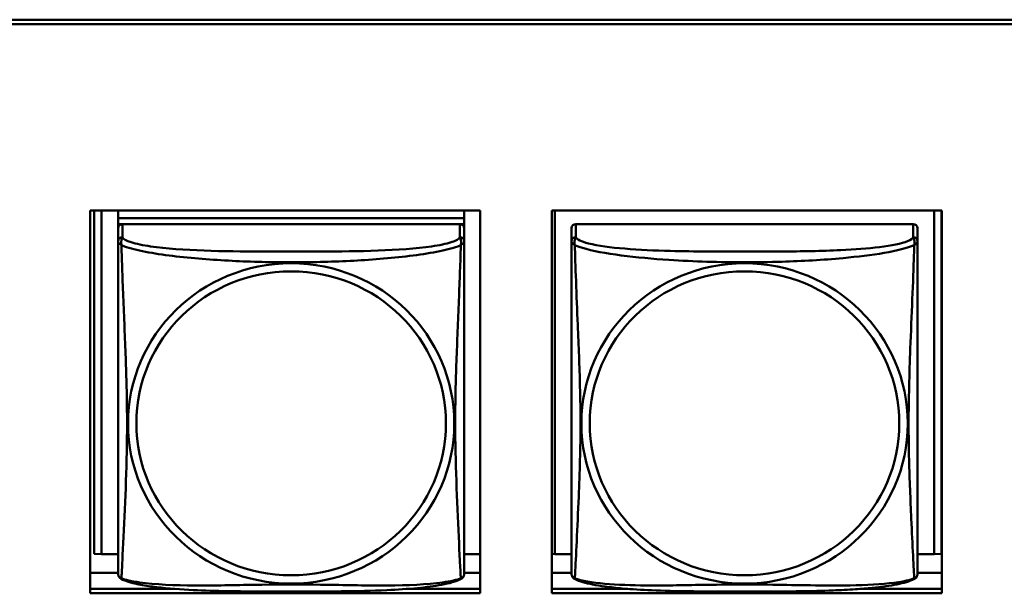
# Model space of a CAD drawing. Header units: inches. Extents: x 0.8 to 75.7, y -7.8 to 49.3.
# Tile 190 of 256: x 43.9 to 45.2, y 20.7 to 21.5. Entities that reach past the tile are written whole.
import ezdxf

# ---------------------------------------------------------------- set-up
doc = ezdxf.new("R2010")
doc.units = ezdxf.units.IN
doc.header["$MEASUREMENT"] = 0
doc.layers.add('Visible Edges(ROSSANSI)', color=7, linetype='Continuous', lineweight=50)
doc.layers.add('Visible Tangent Edges(ROSSANSI)', color=7, linetype='Continuous', lineweight=50)

msp = doc.modelspace()

# ---------------------------------------------------------------- linework, layer by layer
at = {"layer": 'Visible Edges(ROSSANSI)'}
for p, q in [((33.0242, 21.5184), (56.0803, 21.5184)), ((56.0803, 21.5184), (33.0242, 21.5184)), ((56.0803, 21.5123), (33.0242, 21.5123)), ((43.9666, 21.258), (44.499, 21.258)), ((43.9666, 20.7353), (43.9666, 21.258)), ((43.9721, 20.7893), (43.9721, 21.258)), ((43.9819, 20.7889), (43.9819, 21.258)), ((44.0046, 21.258), (44.0046, 21.2476)), ((44.477, 21.258), (44.477, 21.2476)), ((44.499, 21.258), (44.499, 20.7353)), ((44.5966, 21.258), (45.129, 21.258)), ((44.5966, 20.7353), (44.5966, 21.258)), ((44.6009, 20.7889), (44.6009, 21.258)), ((45.1186, 21.258), (45.1186, 20.7889)), ((45.1285, 21.258), (45.1285, 20.7893)), ((45.129, 21.258), (45.129, 20.7353)), ((44.477, 21.2476), (44.0046, 21.2476)), ((44.0046, 21.2476), (44.0046, 21.2394)), ((44.0046, 21.2476), (44.477, 21.2476)), ((44.0046, 21.2476), (44.0046, 21.2476)), ((44.0046, 21.2337), (44.0046, 21.2394)), ((44.0046, 21.2394), (44.0104, 21.2394)), ((44.4711, 21.2394), (44.0105, 21.2394)), ((44.4712, 21.2394), (44.477, 21.2394)), ((44.477, 21.2476), (44.477, 21.2394)), ((44.477, 21.2476), (44.477, 21.2476)), ((44.477, 21.2394), (44.477, 21.2336)), ((45.0901, 21.2394), (44.6295, 21.2394)), ((44.0046, 21.2336), (44.0046, 21.2159)), ((44.477, 21.2159), (44.477, 21.2336)), ((44.6236, 21.2336), (44.6236, 21.2159)), ((45.096, 21.2159), (45.096, 21.2336)), ((44.0046, 21.216), (44.0046, 21.216)), ((44.0046, 21.2157), (44.0046, 21.2157)), ((43.9819, 20.7889), (43.9721, 20.7893)), ((44.0046, 20.7889), (43.9819, 20.7889)), ((44.499, 20.7889), (44.477, 20.7889)), ((44.6009, 20.7889), (44.5966, 20.789)), ((44.6236, 20.7889), (44.6009, 20.7889)), ((45.1186, 20.7889), (45.096, 20.7889)), ((45.1186, 20.7889), (45.1285, 20.7893)), ((44.0046, 20.7632), (43.9666, 20.7632)), ((44.499, 20.7632), (44.477, 20.7632)), ((44.6236, 20.7632), (44.5966, 20.7632)), ((45.129, 20.7632), (45.096, 20.7632)), ((43.9666, 20.7413), (44.0815, 20.7413)), ((44.4002, 20.7413), (44.499, 20.7413)), ((44.5966, 20.7413), (44.7004, 20.7413)), ((45.0192, 20.7413), (45.129, 20.7413)), ((44.499, 20.7353), (43.9666, 20.7353)), ((45.129, 20.7353), (44.5966, 20.7353))]:
    msp.add_line(p, q, dxfattribs=at)
for centre, start, end in [((44.6373, 20.763), 180, 189.1496), ((45.0822, 20.763), 350.8504, 360)]:
    msp.add_arc(centre, 0.0138, start, end, dxfattribs=at)
for centre, major_axis, start_param, end_param in [((44.0105, 21.2336), (-0.00591, 0), 4.712389, 6.283185), ((44.4711, 21.2336), (0.00591, 0), 0, 1.570796), ((44.6295, 21.2336), (-0.00591, 0), 4.712389, 6.283185), ((45.0901, 21.2336), (0.00591, 0), 0, 1.570796)]:
    msp.add_ellipse(centre, major_axis=major_axis, ratio=0.981793, start_param=start_param, end_param=end_param, dxfattribs=at)
for points, knots in [([(44.0046, 21.2159), (44.0046, 21.2127), (44.0046, 21.1995), (44.0046, 21.1727), (44.0046, 21.1553), (44.0046, 21.15)], [0.3257308, 0.3257308, 0.3257308, 0.3257308, 0.4265607, 0.5273906, 0.5696181, 0.5696181, 0.5696181, 0.5696181]), ([(44.477, 21.1224), (44.477, 21.1373), (44.477, 21.1646), (44.477, 21.1994), (44.477, 21.2127), (44.477, 21.2159)], [1.4210797, 1.4210797, 1.4210797, 1.4210797, 1.5356898, 1.6365197, 1.7373496, 1.7373496, 1.7373496, 1.7373496]), ([(44.6236, 21.2159), (44.6236, 21.2134), (44.6236, 21.2087), (44.6236, 21.2026), (44.6236, 21.1914), (44.6236, 21.175), (44.6236, 21.1571), (44.6236, 21.1393), (44.6236, 21.1201), (44.6236, 21.1009), (44.6236, 21.0738), (44.6236, 21.0466), (44.6236, 21.0198), (44.6236, 21.0031), (44.6236, 20.9865), (44.6236, 20.9698), (44.6236, 20.9366), (44.6236, 20.9034), (44.6236, 20.8712), (44.6236, 20.831), (44.6236, 20.7906), (44.6236, 20.772), (44.6236, 20.7662), (44.6236, 20.763), (44.6236, 20.763)], [0.325731, 0.325731, 0.325731, 0.325731, 0.404774, 0.404774, 0.404774, 0.550532, 0.550532, 0.550532, 0.69629, 0.69629, 0.69629, 0.902598, 0.902598, 0.902598, 1.03154, 1.03154, 1.03154, 1.289425, 1.289425, 1.289425, 1.610774, 1.610774, 1.610774, 1.710218, 1.710218, 1.710218, 1.710218]), ([(45.096, 20.763), (45.096, 20.763), (45.096, 20.7638), (45.096, 20.7655), (45.096, 20.7702), (45.096, 20.7811), (45.096, 20.7949), (45.096, 20.8088), (45.096, 20.8253), (45.096, 20.8427), (45.096, 20.8674), (45.096, 20.8938), (45.096, 20.9202), (45.096, 20.9366), (45.096, 20.9532), (45.096, 20.9698), (45.096, 21.0031), (45.096, 21.0364), (45.096, 21.0703), (45.096, 21.1126), (45.096, 21.1585), (45.096, 21.19), (45.096, 21.2025), (45.096, 21.2118), (45.096, 21.2159)], [0.352862, 0.352862, 0.352862, 0.352862, 0.404774, 0.404774, 0.404774, 0.550532, 0.550532, 0.550532, 0.69629, 0.69629, 0.69629, 0.902598, 0.902598, 0.902598, 1.03154, 1.03154, 1.03154, 1.289425, 1.289425, 1.289425, 1.610774, 1.610774, 1.610774, 1.73735, 1.73735, 1.73735, 1.73735]), ([(44.0046, 20.8009), (44.0046, 20.8123), (44.0046, 20.8254), (44.0046, 20.8557), (44.0046, 20.8733), (44.0046, 20.9233), (44.0046, 20.9562), (44.0046, 21.0151), (44.0046, 21.0413), (44.0046, 21.0953), (44.0046, 21.124), (44.0046, 21.15)], [0, 0, 0, 0, 0.1149805, 0.1149805, 0.2563588, 0.2563588, 0.510689, 0.510689, 0.7126146, 0.7126146, 0.9227352, 0.9227352, 0.9227352, 0.9227352]), ([(44.477, 21.1224), (44.477, 21.1026), (44.477, 21.0824), (44.477, 21.0351), (44.477, 21.0079), (44.477, 20.9519), (44.477, 20.9229), (44.477, 20.8653), (44.477, 20.8359), (44.477, 20.8113)], [0, 0, 0, 0, 0.1521476, 0.1521476, 0.3615771, 0.3615771, 0.5863616, 0.5863616, 0.8171616, 0.8171616, 0.8171616, 0.8171616]), ([(44.477, 20.763), (44.477, 20.7646), (44.477, 20.7671), (44.477, 20.7854), (44.477, 20.8031), (44.477, 20.8113)], [0.3525676, 0.3525676, 0.3525676, 0.3525676, 0.4265607, 0.5273906, 0.6043474, 0.6043474, 0.6043474, 0.6043474]), ([(44.0046, 20.8009), (44.0046, 20.7966), (44.0046, 20.783), (44.0046, 20.7671), (44.0046, 20.7646), (44.0046, 20.763)], [1.4921516, 1.4921516, 1.4921516, 1.4921516, 1.5356898, 1.6365197, 1.7105064, 1.7105064, 1.7105064, 1.7105064]), ([(44.0047, 20.7609), (44.0047, 20.7613), (44.0046, 20.7616), (44.0046, 20.7623), (44.0046, 20.7626), (44.0046, 20.7629), (44.0046, 20.7629), (44.0046, 20.7629), (44.0046, 20.7629), (44.0046, 20.7629), (44.0046, 20.763), (44.0046, 20.763), (44.0046, 20.763), (44.0046, 20.763), (44.0046, 20.763), (44.0046, 20.763)], [0, 0, 0, 0, 0.002814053, 0.002814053, 0.004923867, 0.004923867, 0.005121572, 0.005121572, 0.005195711, 0.005195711, 0.00523086, 0.00523086, 0.005248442, 0.005248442, 0.00525914, 0.00525914, 0.00525914, 0.00525914]), ([(44.0088, 20.7549), (44.0078, 20.7554), (44.007, 20.7561), (44.0057, 20.7577), (44.0054, 20.7586), (44.0051, 20.7594), (44.0051, 20.7595), (44.005, 20.7596)], [0, 0, 0, 0, 0.01399503, 0.01399503, 0.02853092, 0.02853092, 0.03046536, 0.03046536, 0.03046536, 0.03046536]), ([(44.4727, 20.7548), (44.4657, 20.7512), (44.4569, 20.7489), (44.4364, 20.7451), (44.4251, 20.7436), (44.4, 20.7412), (44.3858, 20.7403), (44.3512, 20.7387), (44.3305, 20.7382), (44.2717, 20.7376), (44.2336, 20.7376), (44.1639, 20.738), (44.1318, 20.7384), (44.0838, 20.741), (44.0666, 20.7424), (44.044, 20.7454), (44.037, 20.7465), (44.022, 20.7497), (44.0148, 20.7517), (44.0088, 20.7548)], [0, 0, 0, 0, 0.111794, 0.111794, 0.213129, 0.213129, 0.32561, 0.32561, 0.483625, 0.483625, 0.773884, 0.773884, 1.015019, 1.015019, 1.153524, 1.153524, 1.222431, 1.222431, 1.317384, 1.317384, 1.317384, 1.317384]), ([(44.4766, 20.7598), (44.4765, 20.7593), (44.4763, 20.7588), (44.4757, 20.7576), (44.4753, 20.757), (44.4743, 20.7558), (44.4735, 20.7553), (44.4728, 20.7549)], [0.00960018, 0.00960018, 0.00960018, 0.00960018, 0.02025308, 0.02025308, 0.03091864, 0.03091864, 0.04195142, 0.04195142, 0.04195142, 0.04195142]), ([(44.477, 20.7637), (44.477, 20.7634), (44.477, 20.7633), (44.477, 20.7631), (44.477, 20.763), (44.477, 20.763), (44.477, 20.763), (44.477, 20.763), (44.477, 20.763), (44.477, 20.763), (44.477, 20.763), (44.477, 20.763), (44.477, 20.763), (44.477, 20.763), (44.477, 20.7616), (44.4769, 20.7609)], [0, 0, 0, 0, 0.01376947, 0.01376947, 0.02049948, 0.02049948, 0.02378019, 0.02378019, 0.0253787, 0.0253787, 0.02597814, 0.02597814, 0.02600242, 0.02600242, 0.03134028, 0.03134028, 0.03134028, 0.03134028]), ([(44.477, 20.763), (44.477, 20.763), (44.477, 20.763), (44.477, 20.763), (44.477, 20.763), (44.477, 20.763), (44.477, 20.763), (44.477, 20.763), (44.477, 20.763), (44.477, 20.763), (44.477, 20.763), (44.477, 20.763), (44.477, 20.763), (44.477, 20.763), (44.477, 20.7629), (44.477, 20.7629), (44.477, 20.7629), (44.477, 20.7627), (44.477, 20.7625), (44.477, 20.7619), (44.4769, 20.7614), (44.4769, 20.7609)], [0, 0, 0, 0, 0.000069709, 0.000069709, 0.000139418, 0.000139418, 0.000278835, 0.000278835, 0.000348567, 0.000348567, 0.000384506, 0.000384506, 0.000401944, 0.000401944, 0.000436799, 0.000436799, 0.000566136, 0.000566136, 0.001945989, 0.001945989, 0.005629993, 0.005629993, 0.005629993, 0.005629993]), ([(44.6277, 20.7549), (44.6272, 20.7552), (44.6267, 20.7555), (44.6258, 20.7563), (44.6254, 20.7568), (44.6248, 20.7577), (44.6245, 20.7581), (44.6242, 20.759), (44.6241, 20.7594), (44.6239, 20.7601), (44.6238, 20.7604), (44.6237, 20.7608)], [0.02273771, 0.02273771, 0.02273771, 0.02273771, 0.02954865, 0.02954865, 0.03635958, 0.03635958, 0.04317052, 0.04317052, 0.04998146, 0.04998146, 0.0567924, 0.0567924, 0.0567924, 0.0567924]), ([(45.0918, 20.7549), (45.0884, 20.7531), (45.0849, 20.7518), (45.0769, 20.7494), (45.0725, 20.7483), (45.063, 20.7464), (45.058, 20.7456), (45.0468, 20.744), (45.0406, 20.7433), (45.0267, 20.7419), (45.019, 20.7413), (45.0012, 20.7401), (44.9909, 20.7396), (44.966, 20.7386), (44.9513, 20.7383), (44.9196, 20.7378), (44.9026, 20.7378), (44.8686, 20.7377), (44.8516, 20.7377), (44.8176, 20.7378), (44.8006, 20.7378), (44.7666, 20.7383), (44.7494, 20.7387), (44.7192, 20.74), (44.7061, 20.7408), (44.6851, 20.7426), (44.677, 20.7435), (44.6634, 20.7453), (44.6577, 20.7462), (44.6476, 20.7482), (44.6432, 20.7493), (44.635, 20.7517), (44.6313, 20.753), (44.6277, 20.7549)], [-1.678204, -1.678204, -1.678204, -1.678204, -1.629815, -1.629815, -1.580861, -1.580861, -1.532583, -1.532583, -1.479316, -1.479316, -1.416961, -1.416961, -1.337799, -1.337799, -1.226353, -1.226353, -1.09702, -1.09702, -0.967687, -0.967687, -0.838354, -0.838354, -0.709022, -0.709022, -0.60577, -0.60577, -0.53827, -0.53827, -0.483941, -0.483941, -0.435529, -0.435529, -0.384876, -0.384876, -0.384876, -0.384876]), ([(45.0918, 20.7549), (45.0924, 20.7552), (45.0929, 20.7555), (45.0938, 20.7563), (45.0942, 20.7568), (45.0948, 20.7577), (45.095, 20.7581), (45.0954, 20.759), (45.0955, 20.7594), (45.0957, 20.7601), (45.0958, 20.7604), (45.0958, 20.7608)], [0.02273771, 0.02273771, 0.02273771, 0.02273771, 0.02954865, 0.02954865, 0.03635958, 0.03635958, 0.04317052, 0.04317052, 0.04998146, 0.04998146, 0.0567924, 0.0567924, 0.0567924, 0.0567924])]:
    msp.add_open_spline(points, degree=3, knots=knots, dxfattribs=at)
for points in [[(44.0046, 20.763), (44.0046, 20.7632), (44.0046, 20.7632), (44.0046, 20.7637)], [(44.0088, 20.7549), (44.0088, 20.7549), (44.0088, 20.7549), (44.0088, 20.7549)], [(44.4728, 20.7549), (44.4728, 20.7549), (44.4728, 20.7549), (44.4728, 20.7549)], [(44.4769, 20.7611), (44.4769, 20.761), (44.4768, 20.7609), (44.4768, 20.7608)]]:
    msp.add_open_spline(points, degree=3, dxfattribs=at)
at = {"layer": 'Visible Tangent Edges(ROSSANSI)'}
for p, q in [((44.0105, 21.2217), (44.0105, 21.2394)), ((44.4711, 21.2394), (44.4711, 21.2217)), ((44.6295, 21.2217), (44.6295, 21.2394)), ((45.0901, 21.2394), (45.0901, 21.2217))]:
    msp.add_line(p, q, dxfattribs=at)
for centre, major_axis, start_param, end_param in [((44.0105, 21.2159), (-0.00591, 0), 4.712389, 6.283185), ((44.4711, 21.2159), (0.00591, 0), 0, 1.570796), ((44.6295, 21.2159), (-0.00591, 0), 4.712389, 6.283185), ((45.0901, 21.2159), (0.00591, 0), 0, 1.570796)]:
    msp.add_ellipse(centre, major_axis=major_axis, ratio=0.981793, start_param=start_param, end_param=end_param, dxfattribs=at)
for centre, major_axis in [((44.2408, 20.9672), (-0.2227, 0)), ((44.8598, 20.9672), (-0.2227, 0)), ((44.2408, 20.9674), (-0.2113, 0)), ((44.8598, 20.9674), (-0.2113, 0))]:
    msp.add_ellipse(centre, major_axis=major_axis, ratio=0.981793, dxfattribs=at)
for points, knots in [([(44.0046, 21.2159), (44.0046, 21.2143), (44.0047, 21.214), (44.0091, 21.2107), (44.0091, 21.2106), (44.0091, 21.2106)], [-0.0844808, -0.0844808, -0.0844808, -0.0844808, 0, 0, 0.00025915, 0.00025915, 0.00025915, 0.00025915]), ([(44.0091, 21.2106), (44.0091, 21.2107), (44.0091, 21.2107), (44.0079, 21.2172), (44.01, 21.2196), (44.0105, 21.2217)], [-0.00025532, -0.00025532, -0.00025532, -0.00025532, 0, 0, 0.0844808, 0.0844808, 0.0844808, 0.0844808]), ([(44.4711, 21.2217), (44.4704, 21.2192), (44.462, 21.2142), (44.4244, 21.2067), (44.3597, 21.2025), (44.2805, 21.2017), (44.2011, 21.2017), (44.1215, 21.2025), (44.0572, 21.2067), (44.0197, 21.2142), (44.0112, 21.2192), (44.0105, 21.2217)], [0.325731, 0.325731, 0.325731, 0.325731, 0.426561, 0.527391, 0.72905, 0.93071, 1.13237, 1.33403, 1.53569, 1.63652, 1.73735, 1.73735, 1.73735, 1.73735]), ([(44.4711, 21.2217), (44.4716, 21.2196), (44.4736, 21.2172), (44.4725, 21.2107), (44.4725, 21.2107), (44.4725, 21.2106)], [-0.0844808, -0.0844808, -0.0844808, -0.0844808, 0, 0, 0.00025611, 0.00025611, 0.00025611, 0.00025611]), ([(44.4725, 21.2106), (44.4725, 21.2106), (44.4725, 21.2107), (44.4769, 21.214), (44.477, 21.2143), (44.477, 21.2159)], [-0.00025352, -0.00025352, -0.00025352, -0.00025352, 0, 0, 0.0844808, 0.0844808, 0.0844808, 0.0844808]), ([(44.6236, 21.2159), (44.6236, 21.2156), (44.6236, 21.2154), (44.6236, 21.215), (44.6237, 21.2148), (44.6238, 21.2145), (44.6239, 21.2143), (44.624, 21.2141), (44.6241, 21.2141), (44.6243, 21.2138), (44.6245, 21.2136), (44.6251, 21.2131), (44.6256, 21.2127), (44.6267, 21.2117), (44.6273, 21.2112), (44.6281, 21.2106)], [-0.0844808, -0.0844808, -0.0844808, -0.0844808, -0.06943799, -0.06943799, -0.05587828, -0.05587828, -0.04740346, -0.04740346, -0.04210669, -0.04210669, -0.03151317, -0.03151317, -0.01456352, -0.01456352, 0.00026741, 0.00026741, 0.00026741, 0.00026741]), ([(44.6281, 21.2106), (44.6279, 21.2118), (44.6278, 21.2128), (44.6277, 21.2148), (44.6278, 21.2157), (44.6279, 21.217), (44.628, 21.2175), (44.6282, 21.2181), (44.6283, 21.2183), (44.6284, 21.2188), (44.6285, 21.2191), (44.6288, 21.2198), (44.6289, 21.2202), (44.6292, 21.221), (44.6294, 21.2213), (44.6295, 21.2217)], [-0.00026741, -0.00026741, -0.00026741, -0.00026741, 0.01456352, 0.01456352, 0.03151317, 0.03151317, 0.04210669, 0.04210669, 0.04740346, 0.04740346, 0.05587828, 0.05587828, 0.06943799, 0.06943799, 0.0844808, 0.0844808, 0.0844808, 0.0844808]), ([(45.0901, 21.2217), (45.0895, 21.2197), (45.0868, 21.2178), (45.0824, 21.216), (45.0743, 21.2127), (45.0604, 21.21), (45.0442, 21.2079), (45.0281, 21.2059), (45.0099, 21.2046), (44.9913, 21.2038), (44.9649, 21.2025), (44.9376, 21.2021), (44.9105, 21.2019), (44.8936, 21.2018), (44.8767, 21.2018), (44.8598, 21.2018), (44.8259, 21.2018), (44.7921, 21.2018), (44.7584, 21.2027), (44.7164, 21.2038), (44.6724, 21.2065), (44.6469, 21.2129), (44.6368, 21.2155), (44.6304, 21.2186), (44.6295, 21.2217)], [0.325731, 0.325731, 0.325731, 0.325731, 0.404774, 0.404774, 0.404774, 0.550532, 0.550532, 0.550532, 0.69629, 0.69629, 0.69629, 0.902598, 0.902598, 0.902598, 1.03154, 1.03154, 1.03154, 1.289425, 1.289425, 1.289425, 1.610774, 1.610774, 1.610774, 1.73735, 1.73735, 1.73735, 1.73735]), ([(45.0901, 21.2217), (45.0902, 21.2213), (45.0903, 21.221), (45.0906, 21.2202), (45.0908, 21.2198), (45.0911, 21.2191), (45.0912, 21.2188), (45.0913, 21.2183), (45.0914, 21.2181), (45.0915, 21.2175), (45.0916, 21.217), (45.0918, 21.2157), (45.0919, 21.2148), (45.0918, 21.2128), (45.0917, 21.2118), (45.0915, 21.2106)], [-0.0844808, -0.0844808, -0.0844808, -0.0844808, -0.06943799, -0.06943799, -0.05587828, -0.05587828, -0.04740346, -0.04740346, -0.04210669, -0.04210669, -0.03151317, -0.03151317, -0.01456352, -0.01456352, 0.00026741, 0.00026741, 0.00026741, 0.00026741]), ([(45.0915, 21.2106), (45.0922, 21.2112), (45.0929, 21.2117), (45.094, 21.2127), (45.0945, 21.2131), (45.0951, 21.2136), (45.0953, 21.2138), (45.0955, 21.2141), (45.0955, 21.2141), (45.0957, 21.2143), (45.0958, 21.2145), (45.0959, 21.2148), (45.0959, 21.215), (45.096, 21.2154), (45.096, 21.2156), (45.096, 21.2159)], [-0.00026741, -0.00026741, -0.00026741, -0.00026741, 0.01456352, 0.01456352, 0.03151317, 0.03151317, 0.04210669, 0.04210669, 0.04740346, 0.04740346, 0.05587828, 0.05587828, 0.06943799, 0.06943799, 0.0844808, 0.0844808, 0.0844808, 0.0844808]), ([(44.0091, 20.7557), (44.0092, 20.7564), (44.0092, 20.7573), (44.0093, 20.7583), (44.0096, 20.763), (44.0099, 20.7708), (44.0104, 20.7803), (44.0114, 20.7991), (44.0125, 20.8242), (44.0137, 20.8499), (44.0148, 20.8756), (44.0159, 20.9019), (44.0164, 20.928), (44.0169, 20.9541), (44.0169, 20.9802), (44.0164, 21.0066), (44.0159, 21.0331), (44.0148, 21.0599), (44.0137, 21.0878), (44.0126, 21.1157), (44.0114, 21.1447), (44.0104, 21.1704), (44.0099, 21.1833), (44.0096, 21.1953), (44.0093, 21.205), (44.0092, 21.207), (44.0092, 21.2089), (44.0091, 21.2106)], [-1.657268, -1.657268, -1.657268, -1.657268, -1.63652, -1.63652, -1.63652, -1.53569, -1.53569, -1.53569, -1.33403, -1.33403, -1.33403, -1.13237, -1.13237, -1.13237, -0.93071, -0.93071, -0.93071, -0.72905, -0.72905, -0.72905, -0.527391, -0.527391, -0.527391, -0.426561, -0.426561, -0.426561, -0.405807, -0.405807, -0.405807, -0.405807]), ([(44.0091, 21.2106), (44.0104, 21.2101), (44.0186, 21.2067), (44.0511, 21.1987), (44.1195, 21.191), (44.201, 21.187), (44.2805, 21.187), (44.3617, 21.1909), (44.4305, 21.1987), (44.463, 21.2067), (44.4712, 21.2101), (44.4725, 21.2106)], [-1.657326, -1.657326, -1.657326, -1.657326, -1.63652, -1.53569, -1.33403, -1.13237, -0.93071, -0.72905, -0.527391, -0.426561, -0.405812, -0.405812, -0.405812, -0.405812]), ([(44.4725, 21.2106), (44.4724, 21.2088), (44.4721, 21.1977), (44.4708, 21.159), (44.4678, 21.0872), (44.4646, 21.0062), (44.4647, 20.9282), (44.4678, 20.8494), (44.4708, 20.7865), (44.4721, 20.7614), (44.4724, 20.7564), (44.4725, 20.7557)], [-1.657326, -1.657326, -1.657326, -1.657326, -1.63652, -1.53569, -1.33403, -1.13237, -0.93071, -0.72905, -0.527391, -0.426561, -0.405812, -0.405812, -0.405812, -0.405812]), ([(44.6281, 20.7557), (44.6282, 20.7573), (44.6283, 20.7596), (44.6285, 20.7625), (44.6296, 20.7823), (44.6317, 20.8255), (44.6334, 20.867), (44.6348, 20.9003), (44.6358, 20.9338), (44.6358, 20.9672), (44.6358, 20.984), (44.6356, 21.0007), (44.6351, 21.0177), (44.6345, 21.0449), (44.6333, 21.073), (44.6321, 21.1016), (44.6313, 21.1218), (44.6305, 21.1422), (44.6297, 21.1615), (44.629, 21.1806), (44.6284, 21.1983), (44.6281, 21.2106)], [-1.657319, -1.657319, -1.657319, -1.657319, -1.610774, -1.610774, -1.610774, -1.289425, -1.289425, -1.289425, -1.03154, -1.03154, -1.03154, -0.902598, -0.902598, -0.902598, -0.69629, -0.69629, -0.69629, -0.550532, -0.550532, -0.550532, -0.405761, -0.405761, -0.405761, -0.405761]), ([(44.6281, 21.2106), (44.6309, 21.2093), (44.6344, 21.2081), (44.6384, 21.2069), (44.666, 21.1985), (44.7131, 21.1934), (44.7566, 21.1905), (44.7915, 21.1882), (44.8257, 21.1872), (44.8598, 21.1872), (44.8768, 21.1872), (44.8939, 21.1874), (44.911, 21.188), (44.9385, 21.1888), (44.9667, 21.1904), (44.9943, 21.193), (45.0139, 21.1948), (45.0332, 21.1971), (45.0505, 21.2), (45.0677, 21.203), (45.0826, 21.2066), (45.0915, 21.2106)], [-1.657319, -1.657319, -1.657319, -1.657319, -1.610774, -1.610774, -1.610774, -1.289425, -1.289425, -1.289425, -1.03154, -1.03154, -1.03154, -0.902598, -0.902598, -0.902598, -0.69629, -0.69629, -0.69629, -0.550532, -0.550532, -0.550532, -0.405761, -0.405761, -0.405761, -0.405761]), ([(45.0915, 21.2106), (45.0914, 21.2067), (45.0912, 21.2021), (45.0911, 21.1971), (45.09, 21.1627), (45.0878, 21.1135), (45.0861, 21.0696), (45.0848, 21.0343), (45.0838, 21.0007), (45.0838, 20.9672), (45.0838, 20.9505), (45.084, 20.9338), (45.0844, 20.9171), (45.0851, 20.8903), (45.0863, 20.8631), (45.0874, 20.8374), (45.0883, 20.8192), (45.0891, 20.8017), (45.0898, 20.7869), (45.0905, 20.7723), (45.0911, 20.7607), (45.0915, 20.7557)], [-1.657319, -1.657319, -1.657319, -1.657319, -1.610774, -1.610774, -1.610774, -1.289425, -1.289425, -1.289425, -1.03154, -1.03154, -1.03154, -0.902598, -0.902598, -0.902598, -0.69629, -0.69629, -0.69629, -0.550532, -0.550532, -0.550532, -0.405761, -0.405761, -0.405761, -0.405761]), ([(44.0091, 20.7557), (44.0091, 20.7557), (44.0091, 20.7557), (44.0061, 20.7565), (44.0051, 20.7587), (44.0047, 20.7608)], [-0.00026023, -0.00026023, -0.00026023, -0.00026023, 0, 0, 0.05743864, 0.05743864, 0.05743864, 0.05743864]), ([(44.0088, 20.7549), (44.0087, 20.7549), (44.0088, 20.7551), (44.0091, 20.7557), (44.0091, 20.7557), (44.0091, 20.7557)], [-0.02254962, -0.02254962, -0.02254962, -0.02254962, 0, 0, 0.00025967, 0.00025967, 0.00025967, 0.00025967]), ([(44.4724, 20.7557), (44.4712, 20.7552), (44.463, 20.7525), (44.4304, 20.747), (44.3621, 20.7452), (44.2805, 20.7474), (44.2011, 20.7474), (44.1199, 20.7452), (44.051, 20.747), (44.0186, 20.7525), (44.0104, 20.7552), (44.0091, 20.7557)], [-1.657325, -1.657325, -1.657325, -1.657325, -1.63652, -1.53569, -1.33403, -1.13237, -0.93071, -0.72905, -0.527391, -0.426561, -0.405811, -0.405811, -0.405811, -0.405811]), ([(44.4768, 20.7608), (44.4765, 20.7587), (44.4755, 20.7565), (44.4725, 20.7557), (44.4725, 20.7557), (44.4725, 20.7557)], [-0.05744631, -0.05744631, -0.05744631, -0.05744631, 0, 0, 0.00025622, 0.00025622, 0.00025622, 0.00025622]), ([(44.4725, 20.7557), (44.4725, 20.7557), (44.4725, 20.7557), (44.4728, 20.7551), (44.4729, 20.7549), (44.4728, 20.7549)], [-0.00025371, -0.00025371, -0.00025371, -0.00025371, 0, 0, 0.02254963, 0.02254963, 0.02254963, 0.02254963]), ([(44.6281, 20.7557), (44.6273, 20.7559), (44.6267, 20.7562), (44.6256, 20.757), (44.6251, 20.7575), (44.6245, 20.7584), (44.6243, 20.7587), (44.6241, 20.7593), (44.624, 20.7595), (44.6239, 20.76), (44.6238, 20.7603), (44.6237, 20.7607), (44.6237, 20.7607), (44.6237, 20.7608)], [-0.00026741, -0.00026741, -0.00026741, -0.00026741, 0.01456352, 0.01456352, 0.03151317, 0.03151317, 0.04210669, 0.04210669, 0.04740346, 0.04740346, 0.05587828, 0.05587828, 0.0567924, 0.0567924, 0.0567924, 0.0567924]), ([(44.6277, 20.7549), (44.6277, 20.7549), (44.6277, 20.7549), (44.6278, 20.7551), (44.6279, 20.7553), (44.6281, 20.7557)], [-0.02273771, -0.02273771, -0.02273771, -0.02273771, -0.01456352, -0.01456352, 0.00026741, 0.00026741, 0.00026741, 0.00026741]), ([(45.0915, 20.7557), (45.0886, 20.7546), (45.0851, 20.7536), (45.0811, 20.7527), (45.0535, 20.7465), (45.0065, 20.7456), (44.963, 20.746), (44.928, 20.7464), (44.8939, 20.7473), (44.8598, 20.7473), (44.8427, 20.7473), (44.8257, 20.7471), (44.8085, 20.7469), (44.781, 20.7464), (44.7529, 20.7457), (44.7252, 20.746), (44.7057, 20.7462), (44.6863, 20.7468), (44.669, 20.7484), (44.6519, 20.7499), (44.6369, 20.7524), (44.6281, 20.7557)], [-1.657319, -1.657319, -1.657319, -1.657319, -1.610774, -1.610774, -1.610774, -1.289425, -1.289425, -1.289425, -1.03154, -1.03154, -1.03154, -0.902598, -0.902598, -0.902598, -0.69629, -0.69629, -0.69629, -0.550532, -0.550532, -0.550532, -0.405761, -0.405761, -0.405761, -0.405761]), ([(45.0958, 20.7608), (45.0958, 20.7607), (45.0958, 20.7607), (45.0958, 20.7603), (45.0957, 20.76), (45.0955, 20.7595), (45.0955, 20.7593), (45.0953, 20.7587), (45.0951, 20.7584), (45.0945, 20.7575), (45.094, 20.757), (45.0929, 20.7562), (45.0922, 20.7559), (45.0915, 20.7557)], [-0.0567924, -0.0567924, -0.0567924, -0.0567924, -0.05587828, -0.05587828, -0.04740346, -0.04740346, -0.04210669, -0.04210669, -0.03151317, -0.03151317, -0.01456352, -0.01456352, 0.00026741, 0.00026741, 0.00026741, 0.00026741]), ([(45.0915, 20.7557), (45.0917, 20.7553), (45.0918, 20.7551), (45.0918, 20.7549), (45.0918, 20.7549), (45.0918, 20.7549)], [-0.00026741, -0.00026741, -0.00026741, -0.00026741, 0.01456352, 0.01456352, 0.02273771, 0.02273771, 0.02273771, 0.02273771])]:
    msp.add_open_spline(points, degree=3, knots=knots, dxfattribs=at)

doc.saveas('drawing.dxf')
